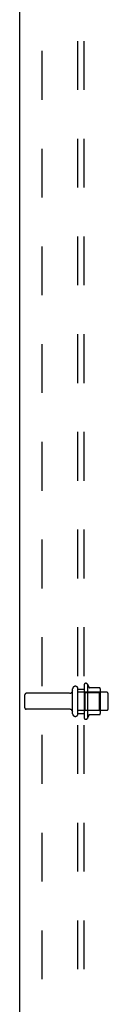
# Model space of a CAD drawing. Header units: inches. Extents: x 0 to 184, y 0 to 119.
# Tile 2 of 20: x 18.31 to 20.14, y 38.37 to 58.77. Entities that reach past the tile are written whole.
import ezdxf

# ---------------------------------------------------------------- set-up
doc = ezdxf.new("R2010")
doc.units = ezdxf.units.IN
doc.header["$LTSCALE"] = 10.121375
doc.header["$MEASUREMENT"] = 0
doc.linetypes.add('HIDDEN', pattern=[0.2, 0.1, -0.1])
doc.layers.get('0').update_dxf_attribs({"linetype": 'CONTINUOUS'})
doc.layers.add('DEFAULT_2', color=8, linetype='HIDDEN')
doc.layers.add('SUBPANEL', color=7, linetype='CONTINUOUS')

msp = doc.modelspace()

# ---------------------------------------------------------------- linework, layer by layer
at = {"color": 3, "linetype": 'Continuous'}
msp.add_line((18.309, 10.75), (18.309, 78.542), dxfattribs=at)
at = {"layer": 'DEFAULT_2', "color": 8, "linetype": 'HIDDEN'}
for p, q in [((19.403, 44.388), (19.403, 44.903)), ((19.513, 44.388), (19.513, 44.903)), ((19.638, 44.98), (19.638, 44.311)), ((19.708, 45.001), (19.708, 44.29)), ((19.964, 44.923), (19.736, 44.923)), ((19.974, 44.901), (19.974, 44.39)), ((18.413, 44.511), (18.413, 44.781)), ((19.341, 44.811), (18.443, 44.811)), ((20.108, 44.833), (19.513, 44.833)), ((19.658, 44.829), (19.638, 44.849)), ((19.658, 44.829), (19.658, 44.462)), ((19.658, 44.829), (19.954, 44.829)), ((19.954, 44.829), (19.974, 44.849)), ((19.954, 44.829), (19.954, 44.462)), ((20.138, 44.488), (20.138, 44.803)), ((19.341, 44.481), (18.443, 44.481)), ((20.108, 44.458), (19.513, 44.458)), ((19.658, 44.462), (19.638, 44.442)), ((19.658, 44.462), (19.954, 44.462)), ((19.964, 44.368), (19.736, 44.368)), ((19.954, 44.462), (19.974, 44.442))]:
    msp.add_line(p, q, dxfattribs=at)
for centre, radius, start, end in [((19.458, 44.903), 0.055, 360, 180), ((19.677, 44.98), 0.0384, 34.4497, 180), ((19.108, 44.646), 0.698, 23.9679, 30.6631), ((19.755, 44.933), 0.01, 203.9679, 270), ((19.964, 44.913), 0.01, 5.1938, 90), ((19.833, 44.901), 0.141, 0, 5.2081), ((18.443, 44.781), 0.03, 90, 180), ((19.341, 44.873), 0.0625, 270, 360), ((20.108, 44.803), 0.03, 360, 90), ((18.443, 44.511), 0.03, 180, 270), ((19.341, 44.418), 0.0625, 0, 90), ((20.108, 44.488), 0.03, 270, 0), ((19.458, 44.388), 0.055, 180, 0), ((19.677, 44.311), 0.0384, 180, 325.5503), ((19.108, 44.646), 0.698, 329.3369, 336.0321), ((19.755, 44.358), 0.01, 90, 156.0321), ((19.964, 44.378), 0.01, 270, 354.8062), ((19.833, 44.39), 0.141, 354.7919, 360)]:
    msp.add_arc(centre, radius, start, end, dxfattribs=at)
at = {"layer": 'SUBPANEL', "color": 8, "linetype": 'HIDDEN'}
for p, q in [((19.513, 14.802), (19.513, 74.489)), ((19.638, 14.802), (19.638, 74.489)), ((18.763, 68.239), (18.763, 21.052)), ((19.513, 44.896), (19.638, 44.896)), ((19.513, 44.396), (19.638, 44.396))]:
    msp.add_line(p, q, dxfattribs=at)

doc.saveas('drawing.dxf')
